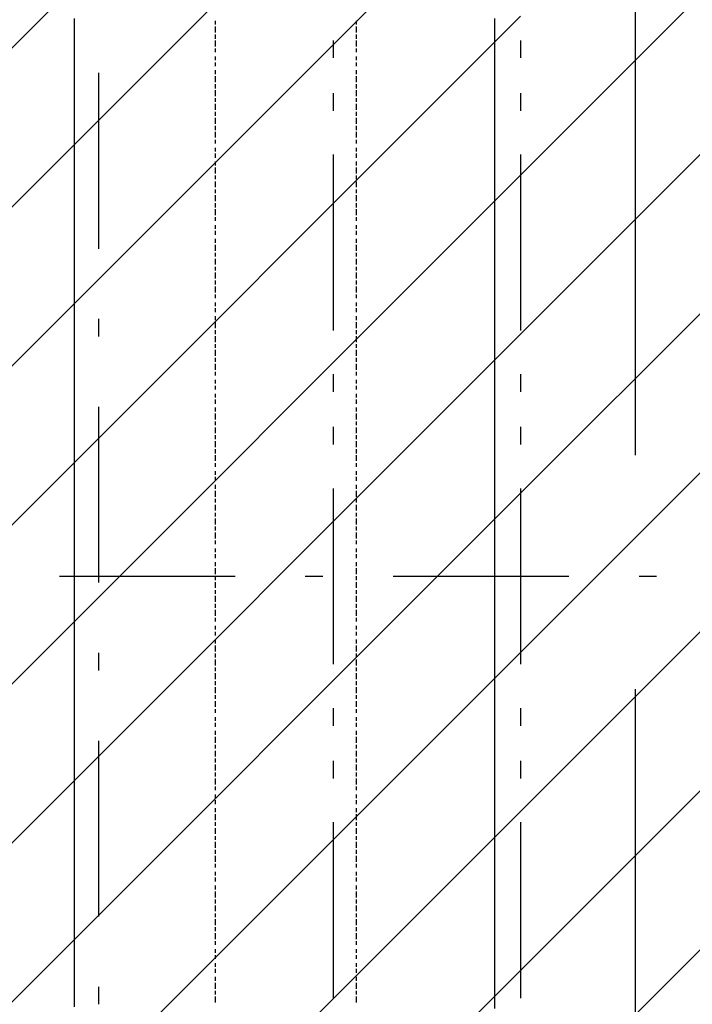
# Model space of a CAD drawing. Extents: x 997 to 109698, y 921 to 94021.
# Tile 53 of 256: x 21029 to 22465, y 14465 to 16566. Entities that reach past the tile are written whole.
import ezdxf

# ---------------------------------------------------------------- set-up
doc = ezdxf.new("R2010")
doc.units = 0
doc.header["$MEASUREMENT"] = 0
for name, color, linetype in [('12', 7, 'CONTINUOUS'), ('28', 7, 'CONTINUOUS'), ('40', 7, 'CONTINUOUS')]:
    doc.layers.add(name, color=color, linetype=linetype)

msp = doc.modelspace()

# ---------------------------------------------------------------- linework, layer by layer
at = {"layer": '12', "color": 5}
for p, q in [((22343.601607, 15636.953237), (22343.601607, 16635.953237)), ((21446.601607, 16555.953237), (21446.601607, 16563.953237)), ((21746.601607, 16563.953237), (21746.601607, 16555.953237)), ((21446.601607, 16538.953237), (21446.601607, 16551.953237)), ((21746.601607, 16551.953237), (21746.601607, 16538.953237)), ((21446.601607, 16525.953237), (21446.601607, 16534.953237)), ((21446.601607, 16508.953237), (21446.601607, 16521.953237)), ((21746.601607, 16534.953237), (21746.601607, 16525.953237)), ((21746.601607, 16521.953237), (21746.601607, 16508.953237)), ((21446.601607, 16496.953237), (21446.601607, 16504.953237)), ((21746.601607, 16504.953237), (21746.601607, 16496.953237)), ((21446.601607, 16479.953237), (21446.601607, 16487.953237)), ((21446.601607, 16466.953237), (21446.601607, 16474.953237)), ((21746.601607, 16487.953237), (21746.601607, 16479.953237)), ((21746.601607, 16474.953237), (21746.601607, 16466.953237)), ((21446.601607, 16449.953237), (21446.601607, 16458.953237)), ((21746.601607, 16458.953237), (21746.601607, 16449.953237)), ((21446.601607, 16432.953237), (21446.601607, 16445.953237)), ((21746.601607, 16445.953237), (21746.601607, 16432.953237)), ((21446.601607, 16419.953237), (21446.601607, 16428.953237)), ((21446.601607, 16402.953237), (21446.601607, 16415.953237)), ((21746.601607, 16428.953237), (21746.601607, 16419.953237)), ((21746.601607, 16415.953237), (21746.601607, 16402.953237)), ((21446.601607, 16390.953237), (21446.601607, 16398.953237)), ((21746.601607, 16398.953237), (21746.601607, 16390.953237)), ((21446.601607, 16373.953237), (21446.601607, 16386.953237)), ((21446.601607, 16360.953237), (21446.601607, 16369.953237)), ((21746.601607, 16386.953237), (21746.601607, 16373.953237)), ((21746.601607, 16369.953237), (21746.601607, 16360.953237)), ((21446.601607, 16343.953237), (21446.601607, 16356.953237)), ((21746.601607, 16356.953237), (21746.601607, 16343.953237)), ((21446.601607, 16330.953237), (21446.601607, 16339.953237)), ((21746.601607, 16339.953237), (21746.601607, 16330.953237)), ((21446.601607, 16314.953237), (21446.601607, 16326.953237)), ((21446.601607, 16301.953237), (21446.601607, 16309.953237)), ((21746.601607, 16326.953237), (21746.601607, 16314.953237)), ((21746.601607, 16309.953237), (21746.601607, 16301.953237)), ((21446.601607, 16284.953237), (21446.601607, 16292.953237)), ((21746.601607, 16292.953237), (21746.601607, 16284.953237)), ((21446.601607, 16271.953237), (21446.601607, 16280.953237)), ((21746.601607, 16280.953237), (21746.601607, 16271.953237)), ((21446.601607, 16254.953237), (21446.601607, 16263.953237)), ((21446.601607, 16237.953237), (21446.601607, 16250.953237)), ((21746.601607, 16263.953237), (21746.601607, 16254.953237)), ((21746.601607, 16250.953237), (21746.601607, 16237.953237)), ((21446.601607, 16225.953237), (21446.601607, 16233.953237)), ((21746.601607, 16233.953237), (21746.601607, 16225.953237)), ((21446.601607, 16208.953237), (21446.601607, 16220.953237)), ((21446.601607, 16195.953237), (21446.601607, 16203.953237)), ((21746.601607, 16220.953237), (21746.601607, 16208.953237)), ((21746.601607, 16203.953237), (21746.601607, 16195.953237)), ((21446.601607, 16178.953237), (21446.601607, 16191.953237)), ((21746.601607, 16191.953237), (21746.601607, 16178.953237)), ((21446.601607, 16165.953237), (21446.601607, 16174.953237)), ((21446.601607, 16148.953237), (21446.601607, 16161.953237)), ((21746.601607, 16174.953237), (21746.601607, 16165.953237)), ((21746.601607, 16161.953237), (21746.601607, 16148.953237)), ((21446.601607, 16136.953237), (21446.601607, 16144.953237)), ((21746.601607, 16144.953237), (21746.601607, 16136.953237)), ((21446.601607, 16119.953237), (21446.601607, 16127.953237)), ((21746.601607, 16127.953237), (21746.601607, 16119.953237)), ((21446.601607, 16106.953237), (21446.601607, 16115.953237)), ((21446.601607, 16089.953237), (21446.601607, 16098.953237)), ((21746.601607, 16115.953237), (21746.601607, 16106.953237)), ((21746.601607, 16098.953237), (21746.601607, 16089.953237)), ((21446.601607, 16072.953237), (21446.601607, 16085.953237)), ((21746.601607, 16085.953237), (21746.601607, 16072.953237)), ((21446.601607, 16060.953237), (21446.601607, 16068.953237)), ((21446.601607, 16043.953237), (21446.601607, 16055.953237)), ((21746.601607, 16068.953237), (21746.601607, 16060.953237)), ((21746.601607, 16055.953237), (21746.601607, 16043.953237)), ((21446.601607, 16030.953237), (21446.601607, 16038.953237)), ((21746.601607, 16038.953237), (21746.601607, 16030.953237)), ((21446.601607, 16013.953237), (21446.601607, 16026.953237)), ((21746.601607, 16026.953237), (21746.601607, 16013.953237)), ((21446.601607, 16000.953237), (21446.601607, 16009.953237)), ((21446.601607, 15983.953237), (21446.601607, 15996.953237)), ((21746.601607, 16009.953237), (21746.601607, 16000.953237)), ((21746.601607, 15996.953237), (21746.601607, 15983.953237)), ((21446.601607, 15971.953237), (21446.601607, 15979.953237)), ((21746.601607, 15979.953237), (21746.601607, 15971.953237)), ((21446.601607, 15954.953237), (21446.601607, 15962.953237)), ((21446.601607, 15941.953237), (21446.601607, 15950.953237)), ((21746.601607, 15962.953237), (21746.601607, 15954.953237)), ((21746.601607, 15950.953237), (21746.601607, 15941.953237)), ((21446.601607, 15924.953237), (21446.601607, 15933.953237)), ((21746.601607, 15933.953237), (21746.601607, 15924.953237)), ((21446.601607, 15907.953237), (21446.601607, 15920.953237)), ((21746.601607, 15920.953237), (21746.601607, 15907.953237)), ((21446.601607, 15894.953237), (21446.601607, 15903.953237)), ((21446.601607, 15877.953237), (21446.601607, 15890.953237)), ((21746.601607, 15903.953237), (21746.601607, 15894.953237)), ((21746.601607, 15890.953237), (21746.601607, 15877.953237)), ((21446.601607, 15865.953237), (21446.601607, 15873.953237)), ((21746.601607, 15873.953237), (21746.601607, 15865.953237)), ((21446.601607, 15848.953237), (21446.601607, 15861.953237)), ((21446.601607, 15835.953237), (21446.601607, 15844.953237)), ((21746.601607, 15861.953237), (21746.601607, 15848.953237)), ((21746.601607, 15844.953237), (21746.601607, 15835.953237)), ((21446.601607, 15818.953237), (21446.601607, 15831.953237)), ((21746.601607, 15831.953237), (21746.601607, 15818.953237)), ((21446.601607, 15806.953237), (21446.601607, 15814.953237)), ((21746.601607, 15814.953237), (21746.601607, 15806.953237)), ((21446.601607, 15789.953237), (21446.601607, 15797.953237)), ((21446.601607, 15776.953237), (21446.601607, 15784.953237)), ((21746.601607, 15797.953237), (21746.601607, 15789.953237)), ((21746.601607, 15784.953237), (21746.601607, 15776.953237)), ((21446.601607, 15759.953237), (21446.601607, 15767.953237)), ((21746.601607, 15767.953237), (21746.601607, 15759.953237)), ((21446.601607, 15746.953237), (21446.601607, 15755.953237)), ((21746.601607, 15755.953237), (21746.601607, 15746.953237)), ((21446.601607, 15729.953237), (21446.601607, 15738.953237)), ((21446.601607, 15712.953237), (21446.601607, 15725.953237)), ((21746.601607, 15738.953237), (21746.601607, 15729.953237)), ((21746.601607, 15725.953237), (21746.601607, 15712.953237)), ((21446.601607, 15700.953237), (21446.601607, 15708.953237)), ((21746.601607, 15708.953237), (21746.601607, 15700.953237)), ((21446.601607, 15683.953237), (21446.601607, 15695.953237)), ((21446.601607, 15670.953237), (21446.601607, 15679.953237)), ((21746.601607, 15695.953237), (21746.601607, 15683.953237)), ((21746.601607, 15679.953237), (21746.601607, 15670.953237)), ((21446.601607, 15653.953237), (21446.601607, 15666.953237)), ((21746.601607, 15666.953237), (21746.601607, 15653.953237)), ((21446.601607, 15640.953237), (21446.601607, 15649.953237)), ((21446.601607, 15624.953237), (21446.601607, 15636.953237)), ((21746.601607, 15649.953237), (21746.601607, 15640.953237)), ((21746.601607, 15636.953237), (21746.601607, 15624.953237)), ((21446.601607, 15611.953237), (21446.601607, 15619.953237)), ((21746.601607, 15619.953237), (21746.601607, 15611.953237)), ((21446.601607, 15594.953237), (21446.601607, 15602.953237)), ((21746.601607, 15602.953237), (21746.601607, 15594.953237)), ((21446.601607, 15581.953237), (21446.601607, 15590.953237)), ((21446.601607, 15564.953237), (21446.601607, 15573.953237)), ((21746.601607, 15590.953237), (21746.601607, 15581.953237)), ((21746.601607, 15573.953237), (21746.601607, 15564.953237)), ((21446.601607, 15547.953237), (21446.601607, 15560.953237)), ((21746.601607, 15560.953237), (21746.601607, 15547.953237)), ((21446.601607, 15535.953237), (21446.601607, 15543.953237)), ((21446.601607, 15518.953237), (21446.601607, 15530.953237)), ((21746.601607, 15543.953237), (21746.601607, 15535.953237)), ((21746.601607, 15530.953237), (21746.601607, 15518.953237)), ((21446.601607, 15505.953237), (21446.601607, 15513.953237)), ((21746.601607, 15513.953237), (21746.601607, 15505.953237)), ((21446.601607, 15488.953237), (21446.601607, 15501.953237)), ((21746.601607, 15501.953237), (21746.601607, 15488.953237)), ((21446.601607, 15475.953237), (21446.601607, 15484.953237)), ((21446.601607, 15458.953237), (21446.601607, 15471.953237)), ((21746.601607, 15484.953237), (21746.601607, 15475.953237)), ((21746.601607, 15471.953237), (21746.601607, 15458.953237)), ((21446.601607, 15446.953237), (21446.601607, 15454.953237)), ((21746.601607, 15454.953237), (21746.601607, 15446.953237)), ((21446.601607, 15429.953237), (21446.601607, 15437.953237)), ((21446.601607, 15416.953237), (21446.601607, 15425.953237)), ((21746.601607, 15437.953237), (21746.601607, 15429.953237)), ((21746.601607, 15425.953237), (21746.601607, 15416.953237)), ((21446.601607, 15399.953237), (21446.601607, 15408.953237)), ((21746.601607, 15408.953237), (21746.601607, 15399.953237)), ((21446.601607, 15382.953237), (21446.601607, 15395.953237)), ((21746.601607, 15395.953237), (21746.601607, 15382.953237)), ((21446.601607, 15369.953237), (21446.601607, 15378.953237)), ((21446.601607, 15353.953237), (21446.601607, 15365.953237)), ((21746.601607, 15378.953237), (21746.601607, 15369.953237)), ((21746.601607, 15365.953237), (21746.601607, 15353.953237)), ((21446.601607, 15340.953237), (21446.601607, 15348.953237)), ((21746.601607, 15348.953237), (21746.601607, 15340.953237)), ((21446.601607, 15323.953237), (21446.601607, 15336.953237)), ((21446.601607, 15310.953237), (21446.601607, 15319.953237)), ((21746.601607, 15336.953237), (21746.601607, 15323.953237)), ((21746.601607, 15319.953237), (21746.601607, 15310.953237)), ((21446.601607, 15293.953237), (21446.601607, 15306.953237)), ((21746.601607, 15306.953237), (21746.601607, 15293.953237)), ((21446.601607, 15281.953237), (21446.601607, 15289.953237)), ((21746.601607, 15289.953237), (21746.601607, 15281.953237)), ((21446.601607, 15264.953237), (21446.601607, 15272.953237)), ((21446.601607, 15251.953237), (21446.601607, 15259.953237)), ((21746.601607, 15272.953237), (21746.601607, 15264.953237)), ((21746.601607, 15259.953237), (21746.601607, 15251.953237)), ((21446.601607, 15234.953237), (21446.601607, 15243.953237)), ((21746.601607, 15243.953237), (21746.601607, 15234.953237)), ((21446.601607, 15217.953237), (21446.601607, 15230.953237)), ((21746.601607, 15230.953237), (21746.601607, 15217.953237)), ((21446.601607, 15204.953237), (21446.601607, 15213.953237)), ((21446.601607, 15187.953237), (21446.601607, 15200.953237)), ((21746.601607, 15213.953237), (21746.601607, 15204.953237)), ((21746.601607, 15200.953237), (21746.601607, 15187.953237)), ((21446.601607, 15175.953237), (21446.601607, 15183.953237)), ((21446.601607, 15158.953237), (21446.601607, 15171.953237)), ((21746.601607, 15183.953237), (21746.601607, 15175.953237)), ((21746.601607, 15171.953237), (21746.601607, 15158.953237)), ((21446.601607, 15145.953237), (21446.601607, 15154.953237)), ((21746.601607, 15154.953237), (21746.601607, 15145.953237)), ((21446.601607, 15128.953237), (21446.601607, 15141.953237)), ((21746.601607, 15141.953237), (21746.601607, 15128.953237)), ((22343.601607, 14138.953237), (22343.601607, 15137.953237)), ((21446.601607, 15116.953237), (21446.601607, 15124.953237)), ((21446.601607, 15099.953237), (21446.601607, 15111.953237)), ((21746.601607, 15124.953237), (21746.601607, 15116.953237)), ((21746.601607, 15111.953237), (21746.601607, 15099.953237)), ((21446.601607, 15086.953237), (21446.601607, 15094.953237)), ((21746.601607, 15094.953237), (21746.601607, 15086.953237)), ((21446.601607, 15069.953237), (21446.601607, 15077.953237)), ((21746.601607, 15077.953237), (21746.601607, 15069.953237)), ((21446.601607, 15056.953237), (21446.601607, 15065.953237)), ((21446.601607, 15039.953237), (21446.601607, 15048.953237)), ((21746.601607, 15065.953237), (21746.601607, 15056.953237)), ((21746.601607, 15048.953237), (21746.601607, 15039.953237)), ((21446.601607, 15022.953237), (21446.601607, 15035.953237)), ((21746.601607, 15035.953237), (21746.601607, 15022.953237)), ((21446.601607, 15010.953237), (21446.601607, 15018.953237)), ((21446.601607, 14993.953237), (21446.601607, 15005.953237)), ((21746.601607, 15018.953237), (21746.601607, 15010.953237)), ((21746.601607, 15005.953237), (21746.601607, 14993.953237)), ((21446.601607, 14980.953237), (21446.601607, 14989.953237)), ((21746.601607, 14989.953237), (21746.601607, 14980.953237)), ((21446.601607, 14963.953237), (21446.601607, 14976.953237)), ((21746.601607, 14976.953237), (21746.601607, 14963.953237)), ((21446.601607, 14950.953237), (21446.601607, 14959.953237)), ((21446.601607, 14933.953237), (21446.601607, 14946.953237)), ((21746.601607, 14959.953237), (21746.601607, 14950.953237)), ((21746.601607, 14946.953237), (21746.601607, 14933.953237)), ((21446.601607, 14921.953237), (21446.601607, 14929.953237)), ((21746.601607, 14929.953237), (21746.601607, 14921.953237)), ((21446.601607, 14904.953237), (21446.601607, 14912.953237)), ((21446.601607, 14891.953237), (21446.601607, 14900.953237)), ((21746.601607, 14912.953237), (21746.601607, 14904.953237)), ((21746.601607, 14900.953237), (21746.601607, 14891.953237)), ((21446.601607, 14874.953237), (21446.601607, 14883.953237)), ((21746.601607, 14883.953237), (21746.601607, 14874.953237)), ((21446.601607, 14857.953237), (21446.601607, 14870.953237)), ((21746.601607, 14870.953237), (21746.601607, 14857.953237)), ((21446.601607, 14845.953237), (21446.601607, 14853.953237)), ((21446.601607, 14828.953237), (21446.601607, 14840.953237)), ((21746.601607, 14853.953237), (21746.601607, 14845.953237)), ((21746.601607, 14840.953237), (21746.601607, 14828.953237)), ((21446.601607, 14815.953237), (21446.601607, 14823.953237)), ((21746.601607, 14823.953237), (21746.601607, 14815.953237)), ((21446.601607, 14798.953237), (21446.601607, 14811.953237)), ((21446.601607, 14785.953237), (21446.601607, 14794.953237)), ((21746.601607, 14811.953237), (21746.601607, 14798.953237)), ((21746.601607, 14794.953237), (21746.601607, 14785.953237)), ((21446.601607, 14768.953237), (21446.601607, 14781.953237)), ((21746.601607, 14781.953237), (21746.601607, 14768.953237)), ((21446.601607, 14756.953237), (21446.601607, 14764.953237)), ((21746.601607, 14764.953237), (21746.601607, 14756.953237)), ((21446.601607, 14739.953237), (21446.601607, 14747.953237)), ((21446.601607, 14726.953237), (21446.601607, 14735.953237)), ((21746.601607, 14747.953237), (21746.601607, 14739.953237)), ((21746.601607, 14735.953237), (21746.601607, 14726.953237)), ((21446.601607, 14709.953237), (21446.601607, 14718.953237)), ((21746.601607, 14718.953237), (21746.601607, 14709.953237)), ((21446.601607, 14692.953237), (21446.601607, 14705.953237)), ((21446.601607, 14679.953237), (21446.601607, 14688.953237)), ((21746.601607, 14705.953237), (21746.601607, 14692.953237)), ((21746.601607, 14688.953237), (21746.601607, 14679.953237)), ((21446.601607, 14663.953237), (21446.601607, 14675.953237)), ((21746.601607, 14675.953237), (21746.601607, 14663.953237)), ((21446.601607, 14650.953237), (21446.601607, 14658.953237)), ((21446.601607, 14633.953237), (21446.601607, 14646.953237)), ((21746.601607, 14658.953237), (21746.601607, 14650.953237)), ((21746.601607, 14646.953237), (21746.601607, 14633.953237)), ((21446.601607, 14620.953237), (21446.601607, 14629.953237)), ((21746.601607, 14629.953237), (21746.601607, 14620.953237)), ((21446.601607, 14603.953237), (21446.601607, 14616.953237)), ((21746.601607, 14616.953237), (21746.601607, 14603.953237)), ((21446.601607, 14591.953237), (21446.601607, 14599.953237)), ((21746.601607, 14599.953237), (21746.601607, 14591.953237)), ((21446.601607, 14574.953237), (21446.601607, 14582.953237)), ((21446.601607, 14561.953237), (21446.601607, 14569.953237)), ((21746.601607, 14582.953237), (21746.601607, 14574.953237)), ((21746.601607, 14569.953237), (21746.601607, 14561.953237)), ((21446.601607, 14544.953237), (21446.601607, 14552.953237)), ((21746.601607, 14552.953237), (21746.601607, 14544.953237)), ((21446.601607, 14531.953237), (21446.601607, 14540.953237)), ((21446.601607, 14514.953237), (21446.601607, 14523.953237)), ((21746.601607, 14540.953237), (21746.601607, 14531.953237)), ((21746.601607, 14523.953237), (21746.601607, 14514.953237)), ((21446.601607, 14497.953237), (21446.601607, 14510.953237)), ((21746.601607, 14510.953237), (21746.601607, 14497.953237)), ((21446.601607, 14485.953237), (21446.601607, 14493.953237)), ((21446.601607, 14468.953237), (21446.601607, 14481.953237)), ((21746.601607, 14493.953237), (21746.601607, 14485.953237)), ((21746.601607, 14481.953237), (21746.601607, 14468.953237))]:
    msp.add_line(p, q, dxfattribs=at)
at = {"layer": '12', "color": 1}
for p, q in [((21145.601607, 16559.953237), (21145.601607, 16568.953237)), ((21145.601607, 16546.953237), (21145.601607, 16559.953237)), ((22042.601607, 16568.953237), (22042.601607, 16555.953237)), ((21145.601607, 16538.953237), (21145.601607, 16546.953237)), ((21145.601607, 16529.953237), (21145.601607, 16538.953237)), ((22042.601607, 16555.953237), (22042.601607, 16546.953237)), ((22042.601607, 16546.953237), (22042.601607, 16538.953237)), ((22042.601607, 16538.953237), (22042.601607, 16525.953237)), ((21145.601607, 16517.953237), (21145.601607, 16529.953237)), ((21145.601607, 16508.953237), (21145.601607, 16517.953237)), ((22042.601607, 16525.953237), (22042.601607, 16517.953237)), ((22042.601607, 16517.953237), (22042.601607, 16508.953237)), ((21145.601607, 16500.953237), (21145.601607, 16508.953237)), ((21145.601607, 16487.953237), (21145.601607, 16500.953237)), ((22042.601607, 16508.953237), (22042.601607, 16496.953237)), ((22042.601607, 16496.953237), (22042.601607, 16487.953237)), ((21145.601607, 16479.953237), (21145.601607, 16487.953237)), ((21145.601607, 16470.953237), (21145.601607, 16479.953237)), ((22042.601607, 16487.953237), (22042.601607, 16479.953237)), ((22042.601607, 16479.953237), (22042.601607, 16466.953237)), ((21145.601607, 16458.953237), (21145.601607, 16470.953237)), ((21145.601607, 16449.953237), (21145.601607, 16458.953237)), ((22042.601607, 16466.953237), (22042.601607, 16458.953237)), ((22042.601607, 16458.953237), (22042.601607, 16445.953237)), ((21145.601607, 16436.953237), (21145.601607, 16449.953237)), ((21145.601607, 16428.953237), (21145.601607, 16436.953237)), ((22042.601607, 16445.953237), (22042.601607, 16436.953237)), ((22042.601607, 16436.953237), (22042.601607, 16428.953237)), ((21145.601607, 16419.953237), (21145.601607, 16428.953237)), ((21145.601607, 16407.953237), (21145.601607, 16419.953237)), ((22042.601607, 16428.953237), (22042.601607, 16415.953237)), ((22042.601607, 16415.953237), (22042.601607, 16407.953237)), ((21145.601607, 16398.953237), (21145.601607, 16407.953237)), ((21145.601607, 16390.953237), (21145.601607, 16398.953237)), ((21145.601607, 16377.953237), (21145.601607, 16390.953237)), ((22042.601607, 16407.953237), (22042.601607, 16398.953237)), ((22042.601607, 16398.953237), (22042.601607, 16386.953237)), ((21145.601607, 16369.953237), (21145.601607, 16377.953237)), ((21145.601607, 16360.953237), (21145.601607, 16369.953237)), ((22042.601607, 16386.953237), (22042.601607, 16377.953237)), ((22042.601607, 16377.953237), (22042.601607, 16369.953237)), ((22042.601607, 16369.953237), (22042.601607, 16356.953237)), ((21145.601607, 16347.953237), (21145.601607, 16360.953237)), ((22042.601607, 16356.953237), (22042.601607, 16347.953237)), ((21145.601607, 16339.953237), (21145.601607, 16347.953237)), ((21145.601607, 16326.953237), (21145.601607, 16339.953237)), ((22042.601607, 16347.953237), (22042.601607, 16335.953237)), ((22042.601607, 16335.953237), (22042.601607, 16326.953237)), ((21145.601607, 16318.953237), (21145.601607, 16326.953237)), ((21145.601607, 16309.953237), (21145.601607, 16318.953237)), ((21145.601607, 16297.953237), (21145.601607, 16309.953237)), ((22042.601607, 16326.953237), (22042.601607, 16318.953237)), ((22042.601607, 16318.953237), (22042.601607, 16305.953237)), ((21145.601607, 16288.953237), (21145.601607, 16297.953237)), ((21145.601607, 16280.953237), (21145.601607, 16288.953237)), ((22042.601607, 16305.953237), (22042.601607, 16297.953237)), ((22042.601607, 16297.953237), (22042.601607, 16288.953237)), ((22042.601607, 16288.953237), (22042.601607, 16275.953237)), ((21145.601607, 16267.953237), (21145.601607, 16280.953237)), ((21145.601607, 16259.953237), (21145.601607, 16267.953237)), ((22042.601607, 16275.953237), (22042.601607, 16267.953237)), ((22042.601607, 16267.953237), (22042.601607, 16259.953237)), ((21145.601607, 16250.953237), (21145.601607, 16259.953237)), ((21145.601607, 16237.953237), (21145.601607, 16250.953237)), ((22042.601607, 16259.953237), (22042.601607, 16246.953237)), ((22042.601607, 16246.953237), (22042.601607, 16237.953237)), ((21145.601607, 16229.953237), (21145.601607, 16237.953237)), ((21145.601607, 16216.953237), (21145.601607, 16229.953237)), ((22042.601607, 16237.953237), (22042.601607, 16225.953237)), ((22042.601607, 16225.953237), (22042.601607, 16216.953237)), ((21145.601607, 16208.953237), (21145.601607, 16216.953237)), ((21145.601607, 16199.953237), (21145.601607, 16208.953237)), ((22042.601607, 16216.953237), (22042.601607, 16208.953237)), ((22042.601607, 16208.953237), (22042.601607, 16195.953237)), ((21145.601607, 16187.953237), (21145.601607, 16199.953237)), ((21145.601607, 16178.953237), (21145.601607, 16187.953237)), ((22042.601607, 16195.953237), (22042.601607, 16187.953237)), ((22042.601607, 16187.953237), (22042.601607, 16178.953237)), ((21145.601607, 16170.953237), (21145.601607, 16178.953237)), ((21145.601607, 16157.953237), (21145.601607, 16170.953237)), ((22042.601607, 16178.953237), (22042.601607, 16165.953237)), ((22042.601607, 16165.953237), (22042.601607, 16157.953237)), ((21145.601607, 16148.953237), (21145.601607, 16157.953237)), ((21145.601607, 16140.953237), (21145.601607, 16148.953237)), ((21145.601607, 16127.953237), (21145.601607, 16140.953237)), ((22042.601607, 16157.953237), (22042.601607, 16148.953237)), ((22042.601607, 16148.953237), (22042.601607, 16136.953237)), ((21145.601607, 16119.953237), (21145.601607, 16127.953237)), ((21145.601607, 16110.953237), (21145.601607, 16119.953237)), ((22042.601607, 16136.953237), (22042.601607, 16127.953237)), ((22042.601607, 16127.953237), (22042.601607, 16115.953237)), ((21145.601607, 16098.953237), (21145.601607, 16110.953237)), ((21145.601607, 16089.953237), (21145.601607, 16098.953237)), ((22042.601607, 16115.953237), (22042.601607, 16106.953237)), ((22042.601607, 16106.953237), (22042.601607, 16098.953237)), ((22042.601607, 16098.953237), (22042.601607, 16085.953237)), ((21145.601607, 16076.953237), (21145.601607, 16089.953237)), ((21145.601607, 16068.953237), (21145.601607, 16076.953237)), ((22042.601607, 16085.953237), (22042.601607, 16076.953237)), ((22042.601607, 16076.953237), (22042.601607, 16068.953237)), ((21145.601607, 16060.953237), (21145.601607, 16068.953237)), ((21145.601607, 16047.953237), (21145.601607, 16060.953237)), ((22042.601607, 16068.953237), (22042.601607, 16055.953237)), ((22042.601607, 16055.953237), (22042.601607, 16047.953237)), ((21145.601607, 16038.953237), (21145.601607, 16047.953237)), ((21145.601607, 16030.953237), (21145.601607, 16038.953237)), ((22042.601607, 16047.953237), (22042.601607, 16038.953237)), ((22042.601607, 16038.953237), (22042.601607, 16026.953237)), ((21145.601607, 16017.953237), (21145.601607, 16030.953237)), ((21145.601607, 16009.953237), (21145.601607, 16017.953237)), ((22042.601607, 16026.953237), (22042.601607, 16017.953237)), ((22042.601607, 16017.953237), (22042.601607, 16009.953237)), ((21145.601607, 16000.953237), (21145.601607, 16009.953237)), ((21145.601607, 15988.953237), (21145.601607, 16000.953237)), ((22042.601607, 16009.953237), (22042.601607, 15996.953237)), ((22042.601607, 15996.953237), (22042.601607, 15988.953237)), ((21145.601607, 15979.953237), (21145.601607, 15988.953237)), ((21145.601607, 15966.953237), (21145.601607, 15979.953237)), ((22042.601607, 15988.953237), (22042.601607, 15975.953237)), ((22042.601607, 15975.953237), (22042.601607, 15966.953237)), ((21145.601607, 15958.953237), (21145.601607, 15966.953237)), ((21145.601607, 15950.953237), (21145.601607, 15958.953237)), ((21145.601607, 15937.953237), (21145.601607, 15950.953237)), ((22042.601607, 15966.953237), (22042.601607, 15958.953237)), ((22042.601607, 15958.953237), (22042.601607, 15945.953237)), ((21145.601607, 15928.953237), (21145.601607, 15937.953237)), ((21145.601607, 15920.953237), (21145.601607, 15928.953237)), ((22042.601607, 15945.953237), (22042.601607, 15937.953237)), ((22042.601607, 15937.953237), (22042.601607, 15928.953237)), ((22042.601607, 15928.953237), (22042.601607, 15916.953237)), ((21145.601607, 15907.953237), (21145.601607, 15920.953237)), ((21145.601607, 15899.953237), (21145.601607, 15907.953237)), ((22042.601607, 15916.953237), (22042.601607, 15907.953237)), ((22042.601607, 15907.953237), (22042.601607, 15899.953237)), ((21145.601607, 15890.953237), (21145.601607, 15899.953237)), ((21145.601607, 15877.953237), (21145.601607, 15890.953237)), ((22042.601607, 15899.953237), (22042.601607, 15886.953237)), ((22042.601607, 15886.953237), (22042.601607, 15877.953237)), ((21145.601607, 15869.953237), (21145.601607, 15877.953237)), ((21145.601607, 15856.953237), (21145.601607, 15869.953237)), ((22042.601607, 15877.953237), (22042.601607, 15865.953237)), ((22042.601607, 15865.953237), (22042.601607, 15856.953237)), ((21145.601607, 15848.953237), (21145.601607, 15856.953237)), ((21145.601607, 15839.953237), (21145.601607, 15848.953237)), ((22042.601607, 15856.953237), (22042.601607, 15848.953237)), ((22042.601607, 15848.953237), (22042.601607, 15835.953237)), ((21145.601607, 15827.953237), (21145.601607, 15839.953237)), ((21145.601607, 15818.953237), (21145.601607, 15827.953237)), ((22042.601607, 15835.953237), (22042.601607, 15827.953237)), ((22042.601607, 15827.953237), (22042.601607, 15818.953237)), ((21145.601607, 15810.953237), (21145.601607, 15818.953237)), ((21145.601607, 15797.953237), (21145.601607, 15810.953237)), ((22042.601607, 15818.953237), (22042.601607, 15806.953237)), ((22042.601607, 15806.953237), (22042.601607, 15797.953237)), ((21145.601607, 15789.953237), (21145.601607, 15797.953237)), ((21145.601607, 15780.953237), (21145.601607, 15789.953237)), ((22042.601607, 15797.953237), (22042.601607, 15789.953237)), ((22042.601607, 15789.953237), (22042.601607, 15776.953237)), ((21145.601607, 15767.953237), (21145.601607, 15780.953237)), ((21145.601607, 15759.953237), (21145.601607, 15767.953237)), ((22042.601607, 15776.953237), (22042.601607, 15767.953237)), ((22042.601607, 15767.953237), (22042.601607, 15755.953237)), ((21145.601607, 15746.953237), (21145.601607, 15759.953237)), ((21145.601607, 15738.953237), (21145.601607, 15746.953237)), ((22042.601607, 15755.953237), (22042.601607, 15746.953237)), ((22042.601607, 15746.953237), (22042.601607, 15738.953237)), ((21145.601607, 15729.953237), (21145.601607, 15738.953237)), ((21145.601607, 15717.953237), (21145.601607, 15729.953237)), ((22042.601607, 15738.953237), (22042.601607, 15725.953237)), ((22042.601607, 15725.953237), (22042.601607, 15717.953237)), ((21145.601607, 15708.953237), (21145.601607, 15717.953237)), ((21145.601607, 15700.953237), (21145.601607, 15708.953237)), ((21145.601607, 15687.953237), (21145.601607, 15700.953237)), ((22042.601607, 15717.953237), (22042.601607, 15708.953237)), ((22042.601607, 15708.953237), (22042.601607, 15695.953237)), ((21145.601607, 15679.953237), (21145.601607, 15687.953237)), ((21145.601607, 15670.953237), (21145.601607, 15679.953237)), ((22042.601607, 15695.953237), (22042.601607, 15687.953237)), ((22042.601607, 15687.953237), (22042.601607, 15679.953237)), ((22042.601607, 15679.953237), (22042.601607, 15666.953237)), ((21145.601607, 15657.953237), (21145.601607, 15670.953237)), ((21145.601607, 15649.953237), (21145.601607, 15657.953237)), ((22042.601607, 15666.953237), (22042.601607, 15657.953237)), ((22042.601607, 15657.953237), (22042.601607, 15645.953237)), ((21145.601607, 15636.953237), (21145.601607, 15649.953237)), ((21145.601607, 15628.953237), (21145.601607, 15636.953237)), ((22042.601607, 15645.953237), (22042.601607, 15636.953237)), ((22042.601607, 15636.953237), (22042.601607, 15628.953237)), ((21145.601607, 15619.953237), (21145.601607, 15628.953237)), ((21145.601607, 15607.953237), (21145.601607, 15619.953237)), ((22042.601607, 15628.953237), (22042.601607, 15615.953237)), ((22042.601607, 15615.953237), (22042.601607, 15607.953237)), ((21145.601607, 15598.953237), (21145.601607, 15607.953237)), ((21145.601607, 15590.953237), (21145.601607, 15598.953237)), ((22042.601607, 15607.953237), (22042.601607, 15598.953237)), ((22042.601607, 15598.953237), (22042.601607, 15585.953237)), ((21145.601607, 15577.953237), (21145.601607, 15590.953237)), ((21145.601607, 15568.953237), (21145.601607, 15577.953237)), ((22042.601607, 15585.953237), (22042.601607, 15577.953237)), ((22042.601607, 15577.953237), (22042.601607, 15568.953237)), ((21145.601607, 15560.953237), (21145.601607, 15568.953237)), ((21145.601607, 15547.953237), (21145.601607, 15560.953237)), ((22042.601607, 15568.953237), (22042.601607, 15556.953237)), ((22042.601607, 15556.953237), (22042.601607, 15547.953237)), ((21145.601607, 15539.953237), (21145.601607, 15547.953237)), ((21145.601607, 15530.953237), (21145.601607, 15539.953237)), ((21145.601607, 15518.953237), (21145.601607, 15530.953237)), ((22042.601607, 15547.953237), (22042.601607, 15535.953237)), ((22042.601607, 15535.953237), (22042.601607, 15526.953237)), ((21145.601607, 15509.953237), (21145.601607, 15518.953237)), ((21145.601607, 15497.953237), (21145.601607, 15509.953237)), ((22042.601607, 15526.953237), (22042.601607, 15518.953237)), ((22042.601607, 15518.953237), (22042.601607, 15505.953237)), ((21145.601607, 15488.953237), (21145.601607, 15497.953237)), ((21145.601607, 15480.953237), (21145.601607, 15488.953237)), ((22042.601607, 15505.953237), (22042.601607, 15497.953237)), ((22042.601607, 15497.953237), (22042.601607, 15488.953237)), ((22042.601607, 15488.953237), (22042.601607, 15475.953237)), ((21145.601607, 15467.953237), (21145.601607, 15480.953237)), ((21145.601607, 15458.953237), (21145.601607, 15467.953237)), ((22042.601607, 15475.953237), (22042.601607, 15467.953237)), ((22042.601607, 15467.953237), (22042.601607, 15458.953237)), ((21145.601607, 15450.953237), (21145.601607, 15458.953237)), ((21145.601607, 15437.953237), (21145.601607, 15450.953237)), ((22042.601607, 15458.953237), (22042.601607, 15446.953237)), ((22042.601607, 15446.953237), (22042.601607, 15437.953237)), ((21145.601607, 15429.953237), (21145.601607, 15437.953237)), ((21145.601607, 15420.953237), (21145.601607, 15429.953237)), ((22042.601607, 15437.953237), (22042.601607, 15429.953237)), ((22042.601607, 15429.953237), (22042.601607, 15416.953237)), ((21145.601607, 15408.953237), (21145.601607, 15420.953237)), ((21145.601607, 15399.953237), (21145.601607, 15408.953237)), ((22042.601607, 15416.953237), (22042.601607, 15408.953237)), ((22042.601607, 15408.953237), (22042.601607, 15395.953237)), ((21145.601607, 15386.953237), (21145.601607, 15399.953237)), ((21145.601607, 15378.953237), (21145.601607, 15386.953237)), ((22042.601607, 15395.953237), (22042.601607, 15386.953237)), ((22042.601607, 15386.953237), (22042.601607, 15378.953237)), ((21145.601607, 15369.953237), (21145.601607, 15378.953237)), ((21145.601607, 15357.953237), (21145.601607, 15369.953237)), ((22042.601607, 15378.953237), (22042.601607, 15365.953237)), ((22042.601607, 15365.953237), (22042.601607, 15357.953237)), ((21145.601607, 15348.953237), (21145.601607, 15357.953237)), ((21145.601607, 15340.953237), (21145.601607, 15348.953237)), ((21145.601607, 15327.953237), (21145.601607, 15340.953237)), ((22042.601607, 15357.953237), (22042.601607, 15348.953237)), ((22042.601607, 15348.953237), (22042.601607, 15336.953237)), ((21145.601607, 15319.953237), (21145.601607, 15327.953237)), ((21145.601607, 15310.953237), (21145.601607, 15319.953237)), ((22042.601607, 15336.953237), (22042.601607, 15327.953237)), ((22042.601607, 15327.953237), (22042.601607, 15319.953237)), ((22042.601607, 15319.953237), (22042.601607, 15306.953237)), ((21145.601607, 15298.953237), (21145.601607, 15310.953237)), ((21145.601607, 15289.953237), (21145.601607, 15298.953237)), ((22042.601607, 15306.953237), (22042.601607, 15298.953237)), ((22042.601607, 15298.953237), (22042.601607, 15285.953237)), ((21145.601607, 15276.953237), (21145.601607, 15289.953237)), ((22042.601607, 15285.953237), (22042.601607, 15276.953237)), ((21145.601607, 15268.953237), (21145.601607, 15276.953237)), ((21145.601607, 15259.953237), (21145.601607, 15268.953237)), ((21145.601607, 15247.953237), (21145.601607, 15259.953237)), ((22042.601607, 15276.953237), (22042.601607, 15268.953237)), ((22042.601607, 15268.953237), (22042.601607, 15255.953237)), ((21145.601607, 15238.953237), (21145.601607, 15247.953237)), ((21145.601607, 15230.953237), (21145.601607, 15238.953237)), ((22042.601607, 15255.953237), (22042.601607, 15247.953237)), ((22042.601607, 15247.953237), (22042.601607, 15238.953237)), ((22042.601607, 15238.953237), (22042.601607, 15226.953237)), ((21145.601607, 15217.953237), (21145.601607, 15230.953237)), ((21145.601607, 15209.953237), (21145.601607, 15217.953237)), ((22042.601607, 15226.953237), (22042.601607, 15217.953237)), ((22042.601607, 15217.953237), (22042.601607, 15209.953237)), ((21145.601607, 15200.953237), (21145.601607, 15209.953237)), ((21145.601607, 15187.953237), (21145.601607, 15200.953237)), ((22042.601607, 15209.953237), (22042.601607, 15196.953237)), ((22042.601607, 15196.953237), (22042.601607, 15187.953237)), ((21145.601607, 15179.953237), (21145.601607, 15187.953237)), ((21145.601607, 15166.953237), (21145.601607, 15179.953237)), ((22042.601607, 15187.953237), (22042.601607, 15175.953237)), ((22042.601607, 15175.953237), (22042.601607, 15166.953237)), ((21145.601607, 15158.953237), (21145.601607, 15166.953237)), ((21145.601607, 15149.953237), (21145.601607, 15158.953237)), ((22042.601607, 15166.953237), (22042.601607, 15158.953237)), ((22042.601607, 15158.953237), (22042.601607, 15145.953237)), ((21145.601607, 15137.953237), (21145.601607, 15149.953237)), ((21145.601607, 15128.953237), (21145.601607, 15137.953237)), ((22042.601607, 15145.953237), (22042.601607, 15137.953237)), ((22042.601607, 15137.953237), (22042.601607, 15128.953237)), ((21145.601607, 15120.953237), (21145.601607, 15128.953237)), ((21145.601607, 15107.953237), (21145.601607, 15120.953237)), ((22042.601607, 15128.953237), (22042.601607, 15116.953237)), ((22042.601607, 15116.953237), (22042.601607, 15107.953237)), ((21145.601607, 15099.953237), (21145.601607, 15107.953237)), ((21145.601607, 15090.953237), (21145.601607, 15099.953237)), ((21145.601607, 15077.953237), (21145.601607, 15090.953237)), ((22042.601607, 15107.953237), (22042.601607, 15099.953237)), ((22042.601607, 15099.953237), (22042.601607, 15086.953237)), ((21145.601607, 15069.953237), (21145.601607, 15077.953237)), ((21145.601607, 15056.953237), (21145.601607, 15069.953237)), ((22042.601607, 15086.953237), (22042.601607, 15077.953237)), ((22042.601607, 15077.953237), (22042.601607, 15065.953237)), ((21145.601607, 15048.953237), (21145.601607, 15056.953237)), ((21145.601607, 15039.953237), (21145.601607, 15048.953237)), ((22042.601607, 15065.953237), (22042.601607, 15056.953237)), ((22042.601607, 15056.953237), (22042.601607, 15048.953237)), ((22042.601607, 15048.953237), (22042.601607, 15035.953237)), ((21145.601607, 15027.953237), (21145.601607, 15039.953237)), ((21145.601607, 15018.953237), (21145.601607, 15027.953237)), ((22042.601607, 15035.953237), (22042.601607, 15027.953237)), ((22042.601607, 15027.953237), (22042.601607, 15018.953237)), ((21145.601607, 15010.953237), (21145.601607, 15018.953237)), ((21145.601607, 14997.953237), (21145.601607, 15010.953237)), ((22042.601607, 15018.953237), (22042.601607, 15005.953237)), ((22042.601607, 15005.953237), (22042.601607, 14997.953237)), ((21145.601607, 14989.953237), (21145.601607, 14997.953237)), ((21145.601607, 14980.953237), (21145.601607, 14989.953237)), ((22042.601607, 14997.953237), (22042.601607, 14989.953237)), ((22042.601607, 14989.953237), (22042.601607, 14976.953237)), ((21145.601607, 14967.953237), (21145.601607, 14980.953237)), ((21145.601607, 14959.953237), (21145.601607, 14967.953237)), ((22042.601607, 14976.953237), (22042.601607, 14967.953237)), ((22042.601607, 14967.953237), (22042.601607, 14955.953237)), ((21145.601607, 14950.953237), (21145.601607, 14959.953237)), ((21145.601607, 14938.953237), (21145.601607, 14950.953237)), ((22042.601607, 14955.953237), (22042.601607, 14946.953237)), ((22042.601607, 14946.953237), (22042.601607, 14938.953237)), ((21145.601607, 14929.953237), (21145.601607, 14938.953237)), ((21145.601607, 14917.953237), (21145.601607, 14929.953237)), ((22042.601607, 14938.953237), (22042.601607, 14925.953237)), ((22042.601607, 14925.953237), (22042.601607, 14917.953237)), ((21145.601607, 14908.953237), (21145.601607, 14917.953237)), ((21145.601607, 14900.953237), (21145.601607, 14908.953237)), ((21145.601607, 14887.953237), (21145.601607, 14900.953237)), ((22042.601607, 14917.953237), (22042.601607, 14908.953237)), ((22042.601607, 14908.953237), (22042.601607, 14895.953237)), ((21145.601607, 14878.953237), (21145.601607, 14887.953237)), ((21145.601607, 14870.953237), (21145.601607, 14878.953237)), ((22042.601607, 14895.953237), (22042.601607, 14887.953237)), ((22042.601607, 14887.953237), (22042.601607, 14878.953237)), ((22042.601607, 14878.953237), (22042.601607, 14866.953237)), ((21145.601607, 14857.953237), (21145.601607, 14870.953237)), ((21145.601607, 14849.953237), (21145.601607, 14857.953237)), ((22042.601607, 14866.953237), (22042.601607, 14857.953237)), ((22042.601607, 14857.953237), (22042.601607, 14849.953237)), ((21145.601607, 14840.953237), (21145.601607, 14849.953237)), ((21145.601607, 14828.953237), (21145.601607, 14840.953237)), ((22042.601607, 14849.953237), (22042.601607, 14836.953237)), ((22042.601607, 14836.953237), (22042.601607, 14828.953237)), ((21145.601607, 14819.953237), (21145.601607, 14828.953237)), ((21145.601607, 14807.953237), (21145.601607, 14819.953237)), ((22042.601607, 14828.953237), (22042.601607, 14815.953237)), ((22042.601607, 14815.953237), (22042.601607, 14807.953237)), ((21145.601607, 14798.953237), (21145.601607, 14807.953237)), ((21145.601607, 14790.953237), (21145.601607, 14798.953237)), ((22042.601607, 14807.953237), (22042.601607, 14798.953237)), ((22042.601607, 14798.953237), (22042.601607, 14785.953237)), ((21145.601607, 14777.953237), (21145.601607, 14790.953237)), ((21145.601607, 14768.953237), (21145.601607, 14777.953237)), ((22042.601607, 14785.953237), (22042.601607, 14777.953237)), ((22042.601607, 14777.953237), (22042.601607, 14768.953237)), ((21145.601607, 14760.953237), (21145.601607, 14768.953237)), ((21145.601607, 14747.953237), (21145.601607, 14760.953237)), ((22042.601607, 14768.953237), (22042.601607, 14756.953237)), ((22042.601607, 14756.953237), (22042.601607, 14747.953237)), ((21145.601607, 14739.953237), (21145.601607, 14747.953237)), ((21145.601607, 14730.953237), (21145.601607, 14739.953237)), ((21145.601607, 14718.953237), (21145.601607, 14730.953237)), ((22042.601607, 14747.953237), (22042.601607, 14739.953237)), ((22042.601607, 14739.953237), (22042.601607, 14726.953237)), ((21145.601607, 14709.953237), (21145.601607, 14718.953237)), ((21145.601607, 14696.953237), (21145.601607, 14709.953237)), ((22042.601607, 14726.953237), (22042.601607, 14718.953237)), ((22042.601607, 14718.953237), (22042.601607, 14705.953237)), ((21145.601607, 14688.953237), (21145.601607, 14696.953237)), ((21145.601607, 14679.953237), (21145.601607, 14688.953237)), ((22042.601607, 14705.953237), (22042.601607, 14696.953237)), ((22042.601607, 14696.953237), (22042.601607, 14688.953237)), ((22042.601607, 14688.953237), (22042.601607, 14675.953237)), ((21145.601607, 14667.953237), (21145.601607, 14679.953237)), ((21145.601607, 14658.953237), (21145.601607, 14667.953237)), ((22042.601607, 14675.953237), (22042.601607, 14667.953237)), ((22042.601607, 14667.953237), (22042.601607, 14658.953237)), ((21145.601607, 14650.953237), (21145.601607, 14658.953237)), ((21145.601607, 14637.953237), (21145.601607, 14650.953237)), ((22042.601607, 14658.953237), (22042.601607, 14646.953237)), ((22042.601607, 14646.953237), (22042.601607, 14637.953237)), ((21145.601607, 14629.953237), (21145.601607, 14637.953237)), ((21145.601607, 14620.953237), (21145.601607, 14629.953237)), ((22042.601607, 14637.953237), (22042.601607, 14629.953237)), ((22042.601607, 14629.953237), (22042.601607, 14616.953237)), ((21145.601607, 14608.953237), (21145.601607, 14620.953237)), ((21145.601607, 14599.953237), (21145.601607, 14608.953237)), ((22042.601607, 14616.953237), (22042.601607, 14608.953237)), ((22042.601607, 14608.953237), (22042.601607, 14595.953237)), ((21145.601607, 14586.953237), (21145.601607, 14599.953237)), ((21145.601607, 14578.953237), (21145.601607, 14586.953237)), ((22042.601607, 14595.953237), (22042.601607, 14586.953237)), ((22042.601607, 14586.953237), (22042.601607, 14578.953237)), ((21145.601607, 14569.953237), (21145.601607, 14578.953237)), ((21145.601607, 14557.953237), (21145.601607, 14569.953237)), ((22042.601607, 14578.953237), (22042.601607, 14565.953237)), ((22042.601607, 14565.953237), (22042.601607, 14557.953237)), ((21145.601607, 14548.953237), (21145.601607, 14557.953237)), ((21145.601607, 14540.953237), (21145.601607, 14548.953237)), ((22042.601607, 14557.953237), (22042.601607, 14548.953237)), ((22042.601607, 14548.953237), (22042.601607, 14536.953237)), ((21145.601607, 14527.953237), (21145.601607, 14540.953237)), ((21145.601607, 14519.953237), (21145.601607, 14527.953237)), ((22042.601607, 14536.953237), (22042.601607, 14527.953237)), ((22042.601607, 14527.953237), (22042.601607, 14519.953237)), ((21145.601607, 14510.953237), (21145.601607, 14519.953237)), ((21145.601607, 14497.953237), (21145.601607, 14510.953237)), ((22042.601607, 14519.953237), (22042.601607, 14506.953237)), ((22042.601607, 14506.953237), (22042.601607, 14497.953237)), ((21145.601607, 14489.953237), (21145.601607, 14497.953237)), ((21145.601607, 14476.953237), (21145.601607, 14489.953237)), ((22042.601607, 14497.953237), (22042.601607, 14485.953237)), ((22042.601607, 14485.953237), (22042.601607, 14476.953237)), ((21145.601607, 14468.953237), (21145.601607, 14476.953237)), ((21145.601607, 14459.953237), (21145.601607, 14468.953237)), ((22042.601607, 14476.953237), (22042.601607, 14468.953237)), ((22042.601607, 14468.953237), (22042.601607, 14455.953237))]:
    msp.add_line(p, q, dxfattribs=at)
at = {"layer": '28', "color": 2}
for p, q in [((22097.636205, 16234.44238), (29497.636205, 23634.44238)), ((22097.636205, 15895.031125), (29497.636205, 23295.031125)), ((22097.636205, 15555.61987), (29497.636205, 22955.61987)), ((22097.636205, 15216.208615), (29497.636205, 22616.208615)), ((22097.636205, 14876.79736), (29497.636205, 22276.79736)), ((22097.636205, 14537.386105), (29497.636205, 21937.386105)), ((22097.636205, 14197.97485), (29497.636205, 21597.97485)), ((16797.746869, 12292.198064), (22097.636205, 17592.0874)), ((16797.746869, 11952.786809), (22097.636205, 17252.676145)), ((16797.746869, 11613.375554), (22097.636205, 16913.26489)), ((16797.746869, 11273.964299), (22097.636205, 16573.853635)), ((16797.746869, 10934.553044), (22097.636205, 16234.44238)), ((16797.746869, 10595.141789), (22097.636205, 15895.031125)), ((16797.746869, 10255.730534), (22097.636205, 15555.61987)), ((16797.746869, 9916.319279), (22097.636205, 15216.208615)), ((16797.746869, 9576.908024), (22097.636205, 14876.79736)), ((16797.746869, 9237.496769), (22097.636205, 14537.386105))]:
    msp.add_line(p, q, dxfattribs=at)
at = {"layer": '28', "color": 4}
for p, q in [((21196.601607, 16452.703237), (21196.601607, 16077.703237)), ((21196.601607, 15740.203237), (21196.601607, 15365.203237)), ((21113.351607, 15378.953237), (21488.351607, 15378.953237)), ((21825.851607, 15378.953237), (22200.851607, 15378.953237)), ((21196.601607, 15027.703237), (21196.601607, 14652.703237))]:
    msp.add_line(p, q, dxfattribs=at)
at = {"layer": '28', "color": 4, "linetype": 'Continuous'}
for p, q in [((21196.601607, 15927.703237), (21196.601607, 15890.203237)), ((21638.351607, 15378.953237), (21675.851607, 15378.953237)), ((22350.851607, 15378.953237), (22388.351607, 15378.953237)), ((21196.601607, 15215.203237), (21196.601607, 15177.703237)), ((21196.601607, 14502.703237), (21196.601607, 14465.203237))]:
    msp.add_line(p, q, dxfattribs=at)
at = {"layer": '40', "color": 8, "linetype": 'Continuous'}
for p, q in [((21697.636205, 16522.204237), (21697.636205, 16484.704237)), ((22097.636205, 16522.204237), (22097.636205, 16484.704237)), ((21697.636205, 16409.704237), (21697.636205, 16372.204237)), ((22097.636205, 16409.704237), (22097.636205, 16372.204237)), ((21697.636205, 16278.454237), (21697.636205, 15903.454237)), ((22097.636205, 16278.454237), (22097.636205, 15903.454237)), ((21697.636205, 15809.704237), (21697.636205, 15772.204237)), ((22097.636205, 15809.704237), (22097.636205, 15772.204237)), ((21697.636205, 15697.204237), (21697.636205, 15659.704237)), ((22097.636205, 15697.204237), (22097.636205, 15659.704237)), ((21697.636205, 15565.954237), (21697.636205, 15190.954237)), ((22097.636205, 15565.954237), (22097.636205, 15190.954237)), ((21697.636205, 15097.204237), (21697.636205, 15059.704237)), ((22097.636205, 15097.204237), (22097.636205, 15059.704237)), ((21697.636205, 14984.704237), (21697.636205, 14947.204237)), ((22097.636205, 14984.704237), (22097.636205, 14947.204237)), ((21697.636205, 14853.454237), (21697.636205, 14478.454237)), ((22097.636205, 14853.454237), (22097.636205, 14478.454237))]:
    msp.add_line(p, q, dxfattribs=at)

doc.saveas('drawing.dxf')
